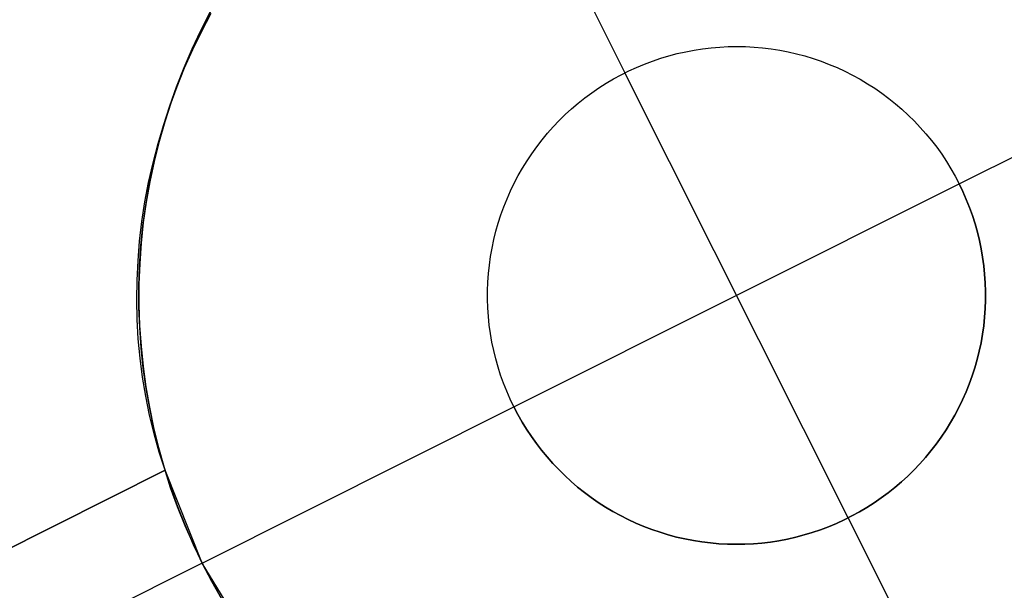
# Model space of a CAD drawing. Header units: millimetres. Extents: x 10871 to 12032, y -2698 to -1680.
# Tile 64 of 183: x 11512.42 to 11517.36, y -2116.35 to -2113.49. Entities that reach past the tile are written whole.
import ezdxf

# ---------------------------------------------------------------- set-up
doc = ezdxf.new("R2010")
doc.units = ezdxf.units.MM
doc.layers.add('color', color=7, linetype='Continuous')

msp = doc.modelspace()

# ---------------------------------------------------------------- linework, layer by layer
at = {"layer": 'color', "color": 254, "true_color": 0xcad1ee}
for p, q in [((11514.6723, -2112.1901, -15.9965), (11515.4564, -2113.7546, -15.9965)), ((11513.3867, -2113.4284, -15.9965), (11513.3384, -2113.5201, -15.9965)), ((11513.3277, -2113.5414, -5.5137), (11513.3748, -2113.4502, -5.5137)), ((11513.332, -2113.5454, 4.8855), (11513.3796, -2113.4553, 4.8996)), ((11513.2838, -2113.6342, -5.5137), (11513.3277, -2113.5414, -5.5137)), ((11513.2876, -2113.6368, 4.8701), (11513.332, -2113.5454, 4.8855)), ((11513.3384, -2113.5201, -15.9965), (11513.2933, -2113.6133, -15.9965)), ((11517.1339, -2114.3121, -15.9965), (11518.6985, -2113.528, -15.9965)), ((11513.243, -2113.7285, -5.5137), (11513.2838, -2113.6342, -5.5137)), ((11513.2462, -2113.7295, 4.8533), (11513.2876, -2113.6368, 4.8701)), ((11513.2933, -2113.6133, -15.9965), (11513.2515, -2113.7081, -15.9965)), ((11515.7612, -2113.6485, -9.9965), (11515.8036, -2113.6404, -9.9965)), ((11515.7612, -2113.6485, -15.9965), (11515.8036, -2113.6404, -15.9965)), ((11515.7612, -2113.6485, -12.9965), (11515.8036, -2113.6404, -12.9965)), ((11515.8036, -2113.6404, -9.9965), (11515.8462, -2113.6338, -9.9965)), ((11515.8036, -2113.6404, -15.9965), (11515.8462, -2113.6338, -15.9965)), ((11515.8036, -2113.6404, -12.9965), (11515.8462, -2113.6338, -12.9965)), ((11515.8462, -2113.6338, -9.9965), (11515.889, -2113.6287, -9.9965)), ((11515.8462, -2113.6338, -15.9965), (11515.889, -2113.6287, -15.9965)), ((11515.8462, -2113.6338, -12.9965), (11515.889, -2113.6287, -12.9965)), ((11515.889, -2113.6287, -9.9965), (11515.932, -2113.625, -9.9965)), ((11515.889, -2113.6287, -15.9965), (11515.932, -2113.625, -15.9965)), ((11515.889, -2113.6287, -12.9965), (11515.932, -2113.625, -12.9965)), ((11515.932, -2113.625, -9.9965), (11515.9751, -2113.6228, -9.9965)), ((11515.932, -2113.625, -15.9965), (11515.9751, -2113.6228, -15.9965)), ((11515.932, -2113.625, -12.9965), (11515.9751, -2113.6228, -12.9965)), ((11515.9751, -2113.6228, -9.9965), (11516.0183, -2113.6222, -9.9965)), ((11515.9751, -2113.6228, -15.9965), (11516.0183, -2113.6222, -15.9965)), ((11515.9751, -2113.6228, -12.9965), (11516.0183, -2113.6222, -12.9965)), ((11516.0183, -2113.6222, -9.9965), (11516.0614, -2113.623, -9.9965)), ((11516.0183, -2113.6222, -15.9965), (11516.0614, -2113.623, -15.9965)), ((11516.0183, -2113.6222, -12.9965), (11516.0614, -2113.623, -12.9965)), ((11516.0614, -2113.623, -9.9965), (11516.1045, -2113.6253, -9.9965)), ((11516.0614, -2113.623, -15.9965), (11516.1045, -2113.6253, -15.9965)), ((11516.0614, -2113.623, -12.9965), (11516.1045, -2113.6253, -12.9965)), ((11516.1045, -2113.6253, -9.9965), (11516.1475, -2113.629, -9.9965)), ((11516.1045, -2113.6253, -15.9965), (11516.1475, -2113.629, -15.9965)), ((11516.1045, -2113.6253, -12.9965), (11516.1475, -2113.629, -12.9965)), ((11516.1475, -2113.629, -9.9965), (11516.1903, -2113.6343, -9.9965)), ((11516.1475, -2113.629, -15.9965), (11516.1903, -2113.6343, -15.9965)), ((11516.1475, -2113.629, -12.9965), (11516.1903, -2113.6343, -12.9965)), ((11516.1903, -2113.6343, -9.9965), (11516.233, -2113.641, -9.9965)), ((11516.1903, -2113.6343, -15.9965), (11516.233, -2113.641, -15.9965)), ((11516.1903, -2113.6343, -12.9965), (11516.233, -2113.641, -12.9965)), ((11516.233, -2113.641, -9.9965), (11516.2753, -2113.6493, -9.9965)), ((11516.233, -2113.641, -15.9965), (11516.2753, -2113.6493, -15.9965)), ((11516.233, -2113.641, -12.9965), (11516.2753, -2113.6493, -12.9965)), ((11515.5548, -2113.7105, -9.9965), (11515.5952, -2113.6953, -9.9965)), ((11515.5548, -2113.7105, -15.9965), (11515.5952, -2113.6953, -15.9965)), ((11515.5548, -2113.7105, -12.9965), (11515.5952, -2113.6953, -12.9965)), ((11515.5952, -2113.6953, -9.9965), (11515.636, -2113.6814, -9.9965)), ((11515.5952, -2113.6953, -15.9965), (11515.636, -2113.6814, -15.9965)), ((11515.5952, -2113.6953, -12.9965), (11515.636, -2113.6814, -12.9965)), ((11515.636, -2113.6814, -9.9965), (11515.6774, -2113.669, -9.9965)), ((11515.636, -2113.6814, -15.9965), (11515.6774, -2113.669, -15.9965)), ((11515.636, -2113.6814, -12.9965), (11515.6774, -2113.669, -12.9965)), ((11515.6774, -2113.669, -9.9965), (11515.7191, -2113.658, -9.9965)), ((11515.6774, -2113.669, -15.9965), (11515.7191, -2113.658, -15.9965)), ((11515.6774, -2113.669, -12.9965), (11515.7191, -2113.658, -12.9965)), ((11515.7191, -2113.658, -9.9965), (11515.7612, -2113.6485, -9.9965)), ((11515.7191, -2113.658, -15.9965), (11515.7612, -2113.6485, -15.9965)), ((11515.7191, -2113.658, -12.9965), (11515.7612, -2113.6485, -12.9965)), ((11516.2753, -2113.6493, -9.9965), (11516.3174, -2113.6589, -9.9965)), ((11516.2753, -2113.6493, -15.9965), (11516.3174, -2113.6589, -15.9965)), ((11516.2753, -2113.6493, -12.9965), (11516.3174, -2113.6589, -12.9965)), ((11516.3174, -2113.6589, -9.9965), (11516.3591, -2113.67, -9.9965)), ((11516.3174, -2113.6589, -15.9965), (11516.3591, -2113.67, -15.9965)), ((11516.3174, -2113.6589, -12.9965), (11516.3591, -2113.67, -12.9965)), ((11516.3591, -2113.67, -9.9965), (11516.4004, -2113.6826, -9.9965)), ((11516.3591, -2113.67, -15.9965), (11516.4004, -2113.6826, -15.9965)), ((11516.3591, -2113.67, -12.9965), (11516.4004, -2113.6826, -12.9965)), ((11516.4004, -2113.6826, -9.9965), (11516.4412, -2113.6965, -9.9965)), ((11516.4004, -2113.6826, -15.9965), (11516.4412, -2113.6965, -15.9965)), ((11516.4004, -2113.6826, -12.9965), (11516.4412, -2113.6965, -12.9965)), ((11516.4412, -2113.6965, -9.9965), (11516.4815, -2113.7119, -9.9965)), ((11516.4412, -2113.6965, -15.9965), (11516.4815, -2113.7119, -15.9965)), ((11516.4412, -2113.6965, -12.9965), (11516.4815, -2113.7119, -12.9965)), ((11513.2055, -2113.8241, -5.5137), (11513.243, -2113.7285, -5.5137)), ((11513.2079, -2113.8233, 4.8353), (11513.2462, -2113.7295, 4.8533)), ((11513.2515, -2113.7081, -15.9965), (11513.213, -2113.8042, -15.9965)), ((11515.4372, -2113.7645, -9.9965), (11515.4758, -2113.7451, -9.9965)), ((11515.4372, -2113.7645, -15.9965), (11515.4758, -2113.7451, -15.9965)), ((11515.4372, -2113.7645, -12.9965), (11515.4758, -2113.7451, -12.9965)), ((11515.4758, -2113.7451, -9.9965), (11515.515, -2113.7271, -9.9965)), ((11515.4758, -2113.7451, -15.9965), (11515.515, -2113.7271, -15.9965)), ((11515.4758, -2113.7451, -12.9965), (11515.515, -2113.7271, -12.9965)), ((11515.515, -2113.7271, -9.9965), (11515.5548, -2113.7105, -9.9965)), ((11515.515, -2113.7271, -15.9965), (11515.5548, -2113.7105, -15.9965)), ((11515.515, -2113.7271, -12.9965), (11515.5548, -2113.7105, -12.9965)), ((11516.4815, -2113.7119, -9.9965), (11516.5213, -2113.7286, -9.9965)), ((11516.4815, -2113.7119, -15.9965), (11516.5213, -2113.7286, -15.9965)), ((11516.4815, -2113.7119, -12.9965), (11516.5213, -2113.7286, -12.9965)), ((11516.5213, -2113.7286, -9.9965), (11516.5605, -2113.7467, -9.9965)), ((11516.5213, -2113.7286, -15.9965), (11516.5605, -2113.7467, -15.9965)), ((11516.5213, -2113.7286, -12.9965), (11516.5605, -2113.7467, -12.9965)), ((11515.3621, -2113.8071, -9.9965), (11515.3993, -2113.7851, -9.9965)), ((11515.3621, -2113.8071, -15.9965), (11515.3993, -2113.7851, -15.9965)), ((11515.3621, -2113.8071, -12.9965), (11515.3993, -2113.7851, -12.9965)), ((11515.3993, -2113.7851, -9.9965), (11515.4372, -2113.7645, -9.9965)), ((11515.3993, -2113.7851, -15.9965), (11515.4372, -2113.7645, -15.9965)), ((11515.3993, -2113.7851, -12.9965), (11515.4372, -2113.7645, -12.9965)), ((11515.4564, -2113.7546, -9.9965), (11515.4564, -2113.7546, -15.9965)), ((11516.5765, -2115.9897, -9.9965), (11515.4564, -2113.7546, -9.9965)), ((11516.5605, -2113.7467, -9.9965), (11516.599, -2113.7662, -9.9965)), ((11516.5605, -2113.7467, -15.9965), (11516.599, -2113.7662, -15.9965)), ((11516.5605, -2113.7467, -12.9965), (11516.599, -2113.7662, -12.9965)), ((11516.599, -2113.7662, -9.9965), (11516.6368, -2113.787, -9.9965)), ((11516.599, -2113.7662, -15.9965), (11516.6368, -2113.787, -15.9965)), ((11516.599, -2113.7662, -12.9965), (11516.6368, -2113.787, -12.9965)), ((11516.6368, -2113.787, -9.9965), (11516.6739, -2113.809, -9.9965)), ((11516.6368, -2113.787, -15.9965), (11516.6739, -2113.809, -15.9965)), ((11516.6368, -2113.787, -12.9965), (11516.6739, -2113.809, -12.9965)), ((11513.1713, -2113.9209, -5.5137), (11513.2055, -2113.8241, -5.5137)), ((11513.1729, -2113.918, 4.816), (11513.2079, -2113.8233, 4.8353)), ((11513.213, -2113.8042, -15.9965), (11513.1778, -2113.9016, -15.9965)), ((11515.2902, -2113.8548, -9.9965), (11515.3258, -2113.8303, -9.9965)), ((11515.2902, -2113.8548, -15.9965), (11515.3258, -2113.8303, -15.9965)), ((11515.2902, -2113.8548, -12.9965), (11515.3258, -2113.8303, -12.9965)), ((11515.3258, -2113.8303, -9.9965), (11515.3621, -2113.8071, -9.9965)), ((11515.3258, -2113.8303, -15.9965), (11515.3621, -2113.8071, -15.9965)), ((11515.3258, -2113.8303, -12.9965), (11515.3621, -2113.8071, -12.9965)), ((11516.6739, -2113.809, -9.9965), (11516.7102, -2113.8323, -9.9965)), ((11516.6739, -2113.809, -15.9965), (11516.7102, -2113.8323, -15.9965)), ((11516.6739, -2113.809, -12.9965), (11516.7102, -2113.8323, -12.9965)), ((11516.7102, -2113.8323, -9.9965), (11516.7457, -2113.8569, -9.9965)), ((11516.7102, -2113.8323, -15.9965), (11516.7457, -2113.8569, -15.9965)), ((11516.7102, -2113.8323, -12.9965), (11516.7457, -2113.8569, -12.9965)), ((11515.2218, -2113.9073, -9.9965), (11515.2555, -2113.8804, -9.9965)), ((11515.2218, -2113.9073, -15.9965), (11515.2555, -2113.8804, -15.9965)), ((11515.2218, -2113.9073, -12.9965), (11515.2555, -2113.8804, -12.9965)), ((11515.2555, -2113.8804, -9.9965), (11515.2902, -2113.8548, -9.9965)), ((11515.2555, -2113.8804, -15.9965), (11515.2902, -2113.8548, -15.9965)), ((11515.2555, -2113.8804, -12.9965), (11515.2902, -2113.8548, -12.9965)), ((11516.7457, -2113.8569, -9.9965), (11516.7803, -2113.8827, -9.9965)), ((11516.7457, -2113.8569, -15.9965), (11516.7803, -2113.8827, -15.9965)), ((11516.7457, -2113.8569, -12.9965), (11516.7803, -2113.8827, -12.9965)), ((11516.7803, -2113.8827, -9.9965), (11516.814, -2113.9096, -9.9965)), ((11516.7803, -2113.8827, -15.9965), (11516.814, -2113.9096, -15.9965)), ((11516.7803, -2113.8827, -12.9965), (11516.814, -2113.9096, -12.9965)), ((11513.1404, -2114.0188, -5.5137), (11513.1713, -2113.9209, -5.5137)), ((11513.1411, -2114.0137, 4.7954), (11513.1729, -2113.918, 4.816)), ((11513.1778, -2113.9016, -15.9965), (11513.146, -2114.0001, -15.9965)), ((11515.1571, -2113.9644, -9.9965), (11515.1889, -2113.9353, -9.9965)), ((11515.1571, -2113.9644, -15.9965), (11515.1889, -2113.9353, -15.9965)), ((11515.1571, -2113.9644, -12.9965), (11515.1889, -2113.9353, -12.9965)), ((11515.1889, -2113.9353, -9.9965), (11515.2218, -2113.9073, -9.9965)), ((11515.1889, -2113.9353, -15.9965), (11515.2218, -2113.9073, -15.9965)), ((11515.1889, -2113.9353, -12.9965), (11515.2218, -2113.9073, -12.9965)), ((11516.814, -2113.9096, -9.9965), (11516.8467, -2113.9377, -9.9965)), ((11516.814, -2113.9096, -15.9965), (11516.8467, -2113.9377, -15.9965)), ((11516.814, -2113.9096, -12.9965), (11516.8467, -2113.9377, -12.9965)), ((11516.8467, -2113.9377, -9.9965), (11516.8785, -2113.967, -9.9965)), ((11516.8467, -2113.9377, -15.9965), (11516.8785, -2113.967, -15.9965)), ((11516.8467, -2113.9377, -12.9965), (11516.8785, -2113.967, -12.9965)), ((11515.1263, -2113.9946, -9.9965), (11515.1571, -2113.9644, -9.9965)), ((11515.1263, -2113.9946, -15.9965), (11515.1571, -2113.9644, -15.9965)), ((11515.1263, -2113.9946, -12.9965), (11515.1571, -2113.9644, -12.9965)), ((11516.8785, -2113.967, -9.9965), (11516.9092, -2113.9972, -9.9965)), ((11516.8785, -2113.967, -15.9965), (11516.9092, -2113.9972, -15.9965)), ((11516.8785, -2113.967, -12.9965), (11516.9092, -2113.9972, -12.9965)), ((11513.1126, -2114.1101, 4.7736), (11513.1411, -2114.0137, 4.7954)), ((11513.1128, -2114.1177, -5.5137), (11513.1404, -2114.0188, -5.5137)), ((11513.146, -2114.0001, -15.9965), (11513.1176, -2114.0997, -15.9965)), ((11515.0678, -2114.0581, -9.9965), (11515.0965, -2114.0259, -9.9965)), ((11515.0678, -2114.0581, -15.9965), (11515.0965, -2114.0259, -15.9965)), ((11515.0678, -2114.0581, -12.9965), (11515.0965, -2114.0259, -12.9965)), ((11515.0965, -2114.0259, -9.9965), (11515.1263, -2113.9946, -9.9965)), ((11515.0965, -2114.0259, -15.9965), (11515.1263, -2113.9946, -15.9965)), ((11515.0965, -2114.0259, -12.9965), (11515.1263, -2113.9946, -12.9965)), ((11516.9092, -2113.9972, -9.9965), (11516.9389, -2114.0286, -9.9965)), ((11516.9092, -2113.9972, -15.9965), (11516.9389, -2114.0286, -15.9965)), ((11516.9092, -2113.9972, -12.9965), (11516.9389, -2114.0286, -12.9965)), ((11516.9389, -2114.0286, -9.9965), (11516.9674, -2114.0609, -9.9965)), ((11516.9389, -2114.0286, -15.9965), (11516.9674, -2114.0609, -15.9965)), ((11516.9389, -2114.0286, -12.9965), (11516.9674, -2114.0609, -12.9965)), ((11515.0139, -2114.1255, -9.9965), (11515.0403, -2114.0913, -9.9965)), ((11515.0139, -2114.1255, -15.9965), (11515.0403, -2114.0913, -15.9965)), ((11515.0139, -2114.1255, -12.9965), (11515.0403, -2114.0913, -12.9965)), ((11515.0403, -2114.0913, -9.9965), (11515.0678, -2114.0581, -9.9965)), ((11515.0403, -2114.0913, -15.9965), (11515.0678, -2114.0581, -15.9965)), ((11515.0403, -2114.0913, -12.9965), (11515.0678, -2114.0581, -12.9965)), ((11516.9674, -2114.0609, -9.9965), (11516.9949, -2114.0942, -9.9965)), ((11516.9674, -2114.0609, -15.9965), (11516.9949, -2114.0942, -15.9965)), ((11516.9674, -2114.0609, -12.9965), (11516.9949, -2114.0942, -12.9965)), ((11513.0875, -2114.2071, 4.7506), (11513.1126, -2114.1101, 4.7736)), ((11513.0887, -2114.2175, -5.5137), (11513.1128, -2114.1177, -5.5137)), ((11513.1176, -2114.0997, -15.9965), (11513.0926, -2114.2003, -15.9965)), ((11514.9888, -2114.1605, -9.9965), (11515.0139, -2114.1255, -9.9965)), ((11514.9888, -2114.1605, -15.9965), (11515.0139, -2114.1255, -15.9965)), ((11514.9888, -2114.1605, -12.9965), (11515.0139, -2114.1255, -12.9965)), ((11516.9949, -2114.0942, -9.9965), (11517.0211, -2114.1285, -9.9965)), ((11516.9949, -2114.0942, -15.9965), (11517.0211, -2114.1285, -15.9965)), ((11516.9949, -2114.0942, -12.9965), (11517.0211, -2114.1285, -12.9965)), ((11517.0211, -2114.1285, -9.9965), (11517.0462, -2114.1636, -9.9965)), ((11517.0211, -2114.1285, -15.9965), (11517.0462, -2114.1636, -15.9965)), ((11517.0211, -2114.1285, -12.9965), (11517.0462, -2114.1636, -12.9965)), ((11514.9648, -2114.1964, -9.9965), (11514.9888, -2114.1605, -9.9965)), ((11514.9648, -2114.1964, -15.9965), (11514.9888, -2114.1605, -15.9965)), ((11514.9648, -2114.1964, -12.9965), (11514.9888, -2114.1605, -12.9965)), ((11517.0462, -2114.1636, -9.9965), (11517.0701, -2114.1996, -9.9965)), ((11517.0462, -2114.1636, -15.9965), (11517.0701, -2114.1996, -15.9965)), ((11517.0462, -2114.1636, -12.9965), (11517.0701, -2114.1996, -12.9965)), ((11513.0656, -2114.3047, 4.7265), (11513.0875, -2114.2071, 4.7506)), ((11513.068, -2114.3181, -5.5137), (11513.0887, -2114.2175, -5.5137)), ((11513.0926, -2114.2003, -15.9965), (11513.0712, -2114.3016, -15.9965)), ((11514.9207, -2114.2706, -9.9965), (11514.9421, -2114.2331, -9.9965)), ((11514.9207, -2114.2706, -15.9965), (11514.9421, -2114.2331, -15.9965)), ((11514.9207, -2114.2706, -12.9965), (11514.9421, -2114.2331, -12.9965)), ((11514.9421, -2114.2331, -9.9965), (11514.9648, -2114.1964, -9.9965)), ((11514.9421, -2114.2331, -15.9965), (11514.9648, -2114.1964, -15.9965)), ((11514.9421, -2114.2331, -12.9965), (11514.9648, -2114.1964, -12.9965)), ((11517.0701, -2114.1996, -9.9965), (11517.0926, -2114.2363, -9.9965)), ((11517.0701, -2114.1996, -15.9965), (11517.0926, -2114.2363, -15.9965)), ((11517.0701, -2114.1996, -12.9965), (11517.0926, -2114.2363, -12.9965)), ((11517.0926, -2114.2363, -9.9965), (11517.114, -2114.2739, -9.9965)), ((11517.0926, -2114.2363, -15.9965), (11517.114, -2114.2739, -15.9965)), ((11517.0926, -2114.2363, -12.9965), (11517.114, -2114.2739, -12.9965)), ((11514.9006, -2114.3088, -9.9965), (11514.9207, -2114.2706, -9.9965)), ((11514.9006, -2114.3088, -15.9965), (11514.9207, -2114.2706, -15.9965)), ((11514.9006, -2114.3088, -12.9965), (11514.9207, -2114.2706, -12.9965)), ((11517.114, -2114.2739, -9.9965), (11517.1339, -2114.3121, -9.9965)), ((11517.114, -2114.2739, -15.9965), (11517.1339, -2114.3121, -15.9965)), ((11517.114, -2114.2739, -12.9965), (11517.1339, -2114.3121, -12.9965)), ((11513.0472, -2114.4027, 4.7012), (11513.0656, -2114.3047, 4.7265)), ((11513.0508, -2114.4193, -5.5137), (11513.068, -2114.3181, -5.5137)), ((11513.0712, -2114.3016, -15.9965), (11513.0533, -2114.4036, -15.9965)), ((11514.8818, -2114.3476, -9.9965), (11514.9006, -2114.3088, -9.9965)), ((11514.8818, -2114.3476, -15.9965), (11514.9006, -2114.3088, -15.9965)), ((11514.8818, -2114.3476, -12.9965), (11514.9006, -2114.3088, -12.9965)), ((11514.8989, -2115.4322, -9.9965), (11517.1339, -2114.3121, -9.9965)), ((11517.1339, -2114.3121, -9.9965), (11517.1526, -2114.351, -9.9965)), ((11517.1339, -2114.3121, -15.9965), (11517.1339, -2114.3121, -9.9965)), ((11517.1526, -2114.351, -15.9965), (11517.1339, -2114.3121, -15.9965)), ((11517.1339, -2114.3121, -12.9965), (11517.1526, -2114.351, -12.9965)), ((11514.8483, -2114.4272, -9.9965), (11514.8644, -2114.3871, -9.9965)), ((11514.8483, -2114.4272, -15.9965), (11514.8644, -2114.3871, -15.9965)), ((11514.8483, -2114.4272, -12.9965), (11514.8644, -2114.3871, -12.9965)), ((11514.8644, -2114.3871, -9.9965), (11514.8818, -2114.3476, -9.9965)), ((11514.8644, -2114.3871, -15.9965), (11514.8818, -2114.3476, -15.9965)), ((11514.8644, -2114.3871, -12.9965), (11514.8818, -2114.3476, -12.9965)), ((11517.1526, -2114.351, -9.9965), (11517.1699, -2114.3905, -9.9965)), ((11517.1699, -2114.3905, -15.9965), (11517.1526, -2114.351, -15.9965)), ((11517.1526, -2114.351, -12.9965), (11517.1699, -2114.3905, -12.9965)), ((11513.0321, -2114.5009, 4.6748), (11513.0472, -2114.4027, 4.7012)), ((11513.0371, -2114.5211, -5.5137), (11513.0508, -2114.4193, -5.5137)), ((11513.0533, -2114.4036, -15.9965), (11513.0388, -2114.5061, -15.9965)), ((11514.8337, -2114.4677, -9.9965), (11514.8483, -2114.4272, -9.9965)), ((11514.8337, -2114.4677, -15.9965), (11514.8483, -2114.4272, -15.9965)), ((11514.8337, -2114.4677, -12.9965), (11514.8483, -2114.4272, -12.9965)), ((11517.1699, -2114.3905, -9.9965), (11517.1859, -2114.4306, -9.9965)), ((11517.1859, -2114.4306, -15.9965), (11517.1699, -2114.3905, -15.9965)), ((11517.1699, -2114.3905, -12.9965), (11517.1859, -2114.4306, -12.9965)), ((11517.1859, -2114.4306, -9.9965), (11517.2004, -2114.4713, -9.9965)), ((11517.2004, -2114.4713, -15.9965), (11517.1859, -2114.4306, -15.9965)), ((11517.1859, -2114.4306, -12.9965), (11517.2004, -2114.4713, -12.9965)), ((11514.8204, -2114.5088, -9.9965), (11514.8337, -2114.4677, -9.9965)), ((11514.8204, -2114.5088, -15.9965), (11514.8337, -2114.4677, -15.9965)), ((11514.8204, -2114.5088, -12.9965), (11514.8337, -2114.4677, -12.9965)), ((11517.2004, -2114.4713, -9.9965), (11517.2135, -2114.5124, -9.9965)), ((11517.2135, -2114.5124, -15.9965), (11517.2004, -2114.4713, -15.9965)), ((11517.2004, -2114.4713, -12.9965), (11517.2135, -2114.5124, -12.9965)), ((11513.0204, -2114.5994, 4.6473), (11513.0321, -2114.5009, 4.6748)), ((11513.0268, -2114.6232, -5.5137), (11513.0371, -2114.5211, -5.5137)), ((11513.0388, -2114.5061, -15.9965), (11513.028, -2114.6091, -15.9965)), ((11514.8086, -2114.5503, -9.9965), (11514.8204, -2114.5088, -9.9965)), ((11514.8086, -2114.5503, -15.9965), (11514.8204, -2114.5088, -15.9965)), ((11514.8086, -2114.5503, -12.9965), (11514.8204, -2114.5088, -12.9965)), ((11517.2135, -2114.5124, -9.9965), (11517.2252, -2114.5539, -9.9965)), ((11517.2252, -2114.5539, -15.9965), (11517.2135, -2114.5124, -15.9965)), ((11517.2135, -2114.5124, -12.9965), (11517.2252, -2114.5539, -12.9965)), ((11514.7982, -2114.5922, -9.9965), (11514.8086, -2114.5503, -9.9965)), ((11514.7982, -2114.5922, -15.9965), (11514.8086, -2114.5503, -15.9965)), ((11514.7982, -2114.5922, -12.9965), (11514.8086, -2114.5503, -12.9965)), ((11517.2252, -2114.5539, -9.9965), (11517.2355, -2114.5958, -9.9965)), ((11517.2355, -2114.5958, -15.9965), (11517.2252, -2114.5539, -15.9965)), ((11517.2252, -2114.5539, -12.9965), (11517.2355, -2114.5958, -12.9965)), ((11513.0122, -2114.6978, 4.6188), (11513.0204, -2114.5994, 4.6473)), ((11513.02, -2114.7257, -5.5137), (11513.0268, -2114.6232, -5.5137)), ((11513.028, -2114.6091, -15.9965), (11513.0207, -2114.7124, -15.9965)), ((11514.7818, -2114.6769, -9.9965), (11514.7893, -2114.6344, -9.9965)), ((11514.7818, -2114.6769, -15.9965), (11514.7893, -2114.6344, -15.9965)), ((11514.7818, -2114.6769, -12.9965), (11514.7893, -2114.6344, -12.9965)), ((11514.7893, -2114.6344, -9.9965), (11514.7982, -2114.5922, -9.9965)), ((11514.7893, -2114.6344, -15.9965), (11514.7982, -2114.5922, -15.9965)), ((11514.7893, -2114.6344, -12.9965), (11514.7982, -2114.5922, -12.9965)), ((11517.2355, -2114.5958, -9.9965), (11517.2443, -2114.638, -9.9965)), ((11517.2443, -2114.638, -15.9965), (11517.2355, -2114.5958, -15.9965)), ((11517.2355, -2114.5958, -12.9965), (11517.2443, -2114.638, -12.9965)), ((11514.7758, -2114.7196, -9.9965), (11514.7818, -2114.6769, -9.9965)), ((11514.7758, -2114.7196, -15.9965), (11514.7818, -2114.6769, -15.9965)), ((11514.7758, -2114.7196, -12.9965), (11514.7818, -2114.6769, -12.9965)), ((11517.2443, -2114.638, -9.9965), (11517.2517, -2114.6806, -9.9965)), ((11517.2517, -2114.6806, -15.9965), (11517.2443, -2114.638, -15.9965)), ((11517.2443, -2114.638, -12.9965), (11517.2517, -2114.6806, -12.9965)), ((11517.2517, -2114.6806, -9.9965), (11517.2575, -2114.7233, -9.9965)), ((11517.2575, -2114.7233, -15.9965), (11517.2517, -2114.6806, -15.9965)), ((11517.2517, -2114.6806, -12.9965), (11517.2575, -2114.7233, -12.9965)), ((11513.0074, -2114.7963, 4.5892), (11513.0122, -2114.6978, 4.6188)), ((11513.0168, -2114.8283, -5.5137), (11513.02, -2114.7257, -5.5137)), ((11513.0207, -2114.7124, -15.9965), (11513.017, -2114.8159, -15.9965)), ((11514.7713, -2114.7626, -9.9965), (11514.7758, -2114.7196, -9.9965)), ((11514.7713, -2114.7626, -15.9965), (11514.7758, -2114.7196, -15.9965)), ((11514.7713, -2114.7626, -12.9965), (11514.7758, -2114.7196, -12.9965)), ((11517.2575, -2114.7233, -9.9965), (11517.2619, -2114.7662, -9.9965)), ((11517.2619, -2114.7662, -15.9965), (11517.2575, -2114.7233, -15.9965)), ((11517.2575, -2114.7233, -12.9965), (11517.2619, -2114.7662, -12.9965)), ((11514.7682, -2114.8056, -9.9965), (11514.7713, -2114.7626, -9.9965)), ((11514.7682, -2114.8056, -15.9965), (11514.7713, -2114.7626, -15.9965)), ((11514.7682, -2114.8056, -12.9965), (11514.7713, -2114.7626, -12.9965)), ((11517.2619, -2114.7662, -9.9965), (11517.2649, -2114.8093, -9.9965)), ((11517.2649, -2114.8093, -15.9965), (11517.2619, -2114.7662, -15.9965)), ((11517.2619, -2114.7662, -12.9965), (11517.2649, -2114.8093, -12.9965)), ((11513.0061, -2114.8945, 4.5587), (11513.0074, -2114.7963, 4.5892)), ((11513.017, -2114.8159, -15.9965), (11513.0168, -2114.9195, -15.9965)), ((11513.017, -2114.931, -5.5137), (11513.0168, -2114.8283, -5.5137)), ((11514.7667, -2114.8487, -9.9965), (11514.7682, -2114.8056, -9.9965)), ((11514.7667, -2114.8487, -15.9965), (11514.7682, -2114.8056, -15.9965)), ((11514.7667, -2114.8487, -12.9965), (11514.7682, -2114.8056, -12.9965)), ((11517.2649, -2114.8093, -9.9965), (11517.2663, -2114.8524, -9.9965)), ((11517.2663, -2114.8524, -15.9965), (11517.2649, -2114.8093, -15.9965)), ((11517.2649, -2114.8093, -12.9965), (11517.2663, -2114.8524, -12.9965)), ((11514.7666, -2114.8919, -9.9965), (11514.7667, -2114.8487, -9.9965)), ((11514.7666, -2114.8919, -15.9965), (11514.7667, -2114.8487, -15.9965)), ((11514.7666, -2114.8919, -12.9965), (11514.7667, -2114.8487, -12.9965)), ((11517.2663, -2114.8524, -9.9965), (11517.2662, -2114.8956, -9.9965)), ((11517.2662, -2114.8956, -15.9965), (11517.2663, -2114.8524, -15.9965)), ((11517.2663, -2114.8524, -12.9965), (11517.2662, -2114.8956, -12.9965)), ((11513.0082, -2114.9924, 4.5273), (11513.0061, -2114.8945, 4.5587)), ((11513.0168, -2114.9195, -15.9965), (11513.0202, -2115.023, -15.9965)), ((11513.0208, -2115.0336, -5.5137), (11513.017, -2114.931, -5.5137)), ((11514.768, -2114.935, -9.9965), (11514.7666, -2114.8919, -9.9965)), ((11514.768, -2114.935, -15.9965), (11514.7666, -2114.8919, -15.9965)), ((11514.768, -2114.935, -12.9965), (11514.7666, -2114.8919, -12.9965)), ((11517.2662, -2114.8956, -9.9965), (11517.2647, -2114.9387, -9.9965)), ((11517.2647, -2114.9387, -15.9965), (11517.2662, -2114.8956, -15.9965)), ((11517.2662, -2114.8956, -12.9965), (11517.2647, -2114.9387, -12.9965)), ((11514.7709, -2114.9781, -9.9965), (11514.768, -2114.935, -9.9965)), ((11514.7709, -2114.9781, -15.9965), (11514.768, -2114.935, -15.9965)), ((11514.7709, -2114.9781, -12.9965), (11514.768, -2114.935, -12.9965)), ((11514.7753, -2115.021, -9.9965), (11514.7709, -2114.9781, -9.9965)), ((11514.7753, -2115.021, -15.9965), (11514.7709, -2114.9781, -15.9965)), ((11514.7753, -2115.021, -12.9965), (11514.7709, -2114.9781, -12.9965)), ((11517.2616, -2114.9817, -9.9965), (11517.2571, -2115.0247, -9.9965)), ((11517.2571, -2115.0247, -15.9965), (11517.2616, -2114.9817, -15.9965)), ((11517.2616, -2114.9817, -12.9965), (11517.2571, -2115.0247, -12.9965)), ((11517.2647, -2114.9387, -9.9965), (11517.2616, -2114.9817, -9.9965)), ((11517.2616, -2114.9817, -15.9965), (11517.2647, -2114.9387, -15.9965)), ((11517.2647, -2114.9387, -12.9965), (11517.2616, -2114.9817, -12.9965)), ((11513.0137, -2115.0899, 4.495), (11513.0082, -2114.9924, 4.5273)), ((11513.0202, -2115.023, -15.9965), (11513.0272, -2115.1263, -15.9965)), ((11514.7812, -2115.0637, -9.9965), (11514.7753, -2115.021, -9.9965)), ((11514.7812, -2115.0637, -15.9965), (11514.7753, -2115.021, -15.9965)), ((11514.7812, -2115.0637, -12.9965), (11514.7753, -2115.021, -12.9965)), ((11517.2571, -2115.0247, -9.9965), (11517.2511, -2115.0674, -9.9965)), ((11517.2511, -2115.0674, -15.9965), (11517.2571, -2115.0247, -15.9965)), ((11517.2571, -2115.0247, -12.9965), (11517.2511, -2115.0674, -12.9965)), ((11513.0281, -2115.136, -5.5137), (11513.0208, -2115.0336, -5.5137)), ((11514.7886, -2115.1063, -9.9965), (11514.7812, -2115.0637, -9.9965)), ((11514.7886, -2115.1063, -15.9965), (11514.7812, -2115.0637, -15.9965)), ((11514.7886, -2115.1063, -12.9965), (11514.7812, -2115.0637, -12.9965)), ((11517.2511, -2115.0674, -9.9965), (11517.2436, -2115.1099, -9.9965)), ((11517.2436, -2115.1099, -15.9965), (11517.2511, -2115.0674, -15.9965)), ((11517.2511, -2115.0674, -12.9965), (11517.2436, -2115.1099, -12.9965)), ((11513.0227, -2115.1868, 4.4618), (11513.0137, -2115.0899, 4.495)), ((11513.0272, -2115.1263, -15.9965), (11513.0378, -2115.2293, -15.9965)), ((11514.7974, -2115.1485, -9.9965), (11514.7886, -2115.1063, -9.9965)), ((11514.7974, -2115.1485, -15.9965), (11514.7886, -2115.1063, -15.9965)), ((11514.7974, -2115.1485, -12.9965), (11514.7886, -2115.1063, -12.9965)), ((11517.2436, -2115.1099, -9.9965), (11517.2347, -2115.1521, -9.9965)), ((11517.2347, -2115.1521, -15.9965), (11517.2436, -2115.1099, -15.9965)), ((11517.2436, -2115.1099, -12.9965), (11517.2347, -2115.1521, -12.9965)), ((11513.0388, -2115.2381, -5.5137), (11513.0281, -2115.136, -5.5137)), ((11514.8076, -2115.1904, -9.9965), (11514.7974, -2115.1485, -9.9965)), ((11514.8076, -2115.1904, -15.9965), (11514.7974, -2115.1485, -15.9965)), ((11514.8076, -2115.1904, -12.9965), (11514.7974, -2115.1485, -12.9965)), ((11517.2347, -2115.1521, -9.9965), (11517.2243, -2115.194, -9.9965)), ((11517.2243, -2115.194, -15.9965), (11517.2347, -2115.1521, -15.9965)), ((11517.2347, -2115.1521, -12.9965), (11517.2243, -2115.194, -12.9965)), ((11513.0351, -2115.2831, 4.4278), (11513.0227, -2115.1868, 4.4618)), ((11514.8193, -2115.2319, -9.9965), (11514.8076, -2115.1904, -9.9965)), ((11514.8193, -2115.2319, -15.9965), (11514.8076, -2115.1904, -15.9965)), ((11514.8193, -2115.2319, -12.9965), (11514.8076, -2115.1904, -12.9965)), ((11517.2243, -2115.194, -9.9965), (11517.2125, -2115.2355, -9.9965)), ((11517.2125, -2115.2355, -15.9965), (11517.2243, -2115.194, -15.9965)), ((11517.2243, -2115.194, -12.9965), (11517.2125, -2115.2355, -12.9965)), ((11513.0378, -2115.2293, -15.9965), (11513.0519, -2115.3319, -15.9965)), ((11513.0531, -2115.3398, -5.5137), (11513.0388, -2115.2381, -5.5137)), ((11514.8325, -2115.273, -9.9965), (11514.8193, -2115.2319, -9.9965)), ((11514.8325, -2115.273, -15.9965), (11514.8193, -2115.2319, -15.9965)), ((11514.8325, -2115.273, -12.9965), (11514.8193, -2115.2319, -12.9965)), ((11514.847, -2115.3137, -9.9965), (11514.8325, -2115.273, -9.9965)), ((11514.847, -2115.3137, -15.9965), (11514.8325, -2115.273, -15.9965)), ((11514.847, -2115.3137, -12.9965), (11514.8325, -2115.273, -12.9965)), ((11517.1992, -2115.2766, -9.9965), (11517.1845, -2115.3171, -9.9965)), ((11517.1845, -2115.3171, -15.9965), (11517.1992, -2115.2766, -15.9965)), ((11517.1992, -2115.2766, -12.9965), (11517.1845, -2115.3171, -12.9965)), ((11517.2125, -2115.2355, -9.9965), (11517.1992, -2115.2766, -9.9965)), ((11517.1992, -2115.2766, -15.9965), (11517.2125, -2115.2355, -15.9965)), ((11517.2125, -2115.2355, -12.9965), (11517.1992, -2115.2766, -12.9965)), ((11513.051, -2115.3786, 4.393), (11513.0351, -2115.2831, 4.4278)), ((11514.8629, -2115.3538, -9.9965), (11514.847, -2115.3137, -9.9965)), ((11514.8629, -2115.3538, -15.9965), (11514.847, -2115.3137, -15.9965)), ((11514.8629, -2115.3538, -12.9965), (11514.847, -2115.3137, -12.9965)), ((11517.1845, -2115.3171, -9.9965), (11517.1685, -2115.3572, -9.9965)), ((11517.1685, -2115.3572, -15.9965), (11517.1845, -2115.3171, -15.9965)), ((11517.1845, -2115.3171, -12.9965), (11517.1685, -2115.3572, -12.9965)), ((11513.0519, -2115.3319, -15.9965), (11513.0695, -2115.434, -15.9965)), ((11513.0709, -2115.4409, -5.5137), (11513.0531, -2115.3398, -5.5137)), ((11514.8803, -2115.3933, -9.9965), (11514.8629, -2115.3538, -9.9965)), ((11514.8803, -2115.3933, -15.9965), (11514.8629, -2115.3538, -15.9965)), ((11514.8803, -2115.3933, -12.9965), (11514.8629, -2115.3538, -12.9965)), ((11517.1685, -2115.3572, -9.9965), (11517.1511, -2115.3967, -9.9965)), ((11517.1511, -2115.3967, -15.9965), (11517.1685, -2115.3572, -15.9965)), ((11517.1685, -2115.3572, -12.9965), (11517.1511, -2115.3967, -12.9965)), ((11513.0702, -2115.4732, 4.3575), (11513.051, -2115.3786, 4.393)), ((11514.8989, -2115.4322, -9.9965), (11514.8803, -2115.3933, -9.9965)), ((11514.8989, -2115.4322, -15.9965), (11514.8803, -2115.3933, -15.9965)), ((11514.8989, -2115.4322, -12.9965), (11514.8803, -2115.3933, -12.9965)), ((11517.1511, -2115.3967, -9.9965), (11517.1323, -2115.4355, -9.9965)), ((11517.1323, -2115.4355, -15.9965), (11517.1511, -2115.3967, -15.9965)), ((11517.1511, -2115.3967, -12.9965), (11517.1323, -2115.4355, -12.9965)), ((11513.0695, -2115.434, -15.9965), (11513.0907, -2115.5354, -15.9965)), ((11513.0927, -2115.5668, 4.3213), (11513.0702, -2115.4732, 4.3575)), ((11513.092, -2115.5414, -5.5137), (11513.0709, -2115.4409, -5.5137)), ((11513.3344, -2116.2163, -15.9965), (11514.8989, -2115.4322, -15.9965)), ((11514.9189, -2115.4704, -9.9965), (11514.8989, -2115.4322, -9.9965)), ((11514.8989, -2115.4322, -15.9965), (11514.9189, -2115.4704, -15.9965)), ((11514.8989, -2115.4322, -9.9965), (11514.8989, -2115.4322, -15.9965)), ((11514.9189, -2115.4704, -12.9965), (11514.8989, -2115.4322, -12.9965)), ((11514.9402, -2115.508, -9.9965), (11514.9189, -2115.4704, -9.9965)), ((11514.9189, -2115.4704, -15.9965), (11514.9402, -2115.508, -15.9965)), ((11514.9402, -2115.508, -12.9965), (11514.9189, -2115.4704, -12.9965)), ((11517.1122, -2115.4737, -9.9965), (11517.0908, -2115.5112, -9.9965)), ((11517.0908, -2115.5112, -15.9965), (11517.1122, -2115.4737, -15.9965)), ((11517.1122, -2115.4737, -12.9965), (11517.0908, -2115.5112, -12.9965)), ((11517.1323, -2115.4355, -9.9965), (11517.1122, -2115.4737, -9.9965)), ((11517.1122, -2115.4737, -15.9965), (11517.1323, -2115.4355, -15.9965)), ((11517.1323, -2115.4355, -12.9965), (11517.1122, -2115.4737, -12.9965)), ((11514.9628, -2115.5447, -9.9965), (11514.9402, -2115.508, -9.9965)), ((11514.9402, -2115.508, -15.9965), (11514.9628, -2115.5447, -15.9965)), ((11514.9628, -2115.5447, -12.9965), (11514.9402, -2115.508, -12.9965)), ((11517.0908, -2115.5112, -9.9965), (11517.0681, -2115.5479, -9.9965)), ((11517.0681, -2115.5479, -15.9965), (11517.0908, -2115.5112, -15.9965)), ((11517.0908, -2115.5112, -12.9965), (11517.0681, -2115.5479, -12.9965)), ((11513.0907, -2115.5354, -15.9965), (11513.1153, -2115.636, -15.9965)), ((11513.1167, -2115.6411, -5.5137), (11513.092, -2115.5414, -5.5137)), ((11513.1187, -2115.6593, 4.2844), (11513.0927, -2115.5668, 4.3213)), ((11514.9867, -2115.5807, -9.9965), (11514.9628, -2115.5447, -9.9965)), ((11514.9628, -2115.5447, -15.9965), (11514.9867, -2115.5807, -15.9965)), ((11514.9867, -2115.5807, -12.9965), (11514.9628, -2115.5447, -12.9965)), ((11517.0681, -2115.5479, -9.9965), (11517.0441, -2115.5838, -9.9965)), ((11517.0441, -2115.5838, -15.9965), (11517.0681, -2115.5479, -15.9965)), ((11517.0681, -2115.5479, -12.9965), (11517.0441, -2115.5838, -12.9965)), ((11515.0117, -2115.6158, -9.9965), (11514.9867, -2115.5807, -9.9965)), ((11514.9867, -2115.5807, -15.9965), (11515.0117, -2115.6158, -15.9965)), ((11515.0117, -2115.6158, -12.9965), (11514.9867, -2115.5807, -12.9965)), ((11515.038, -2115.6501, -9.9965), (11515.0117, -2115.6158, -9.9965)), ((11515.0117, -2115.6158, -15.9965), (11515.038, -2115.6501, -15.9965)), ((11515.038, -2115.6501, -12.9965), (11515.0117, -2115.6158, -12.9965)), ((11517.0189, -2115.6188, -9.9965), (11516.9926, -2115.653, -9.9965)), ((11516.9926, -2115.653, -15.9965), (11517.0189, -2115.6188, -15.9965)), ((11517.0189, -2115.6188, -12.9965), (11516.9926, -2115.653, -12.9965)), ((11517.0441, -2115.5838, -9.9965), (11517.0189, -2115.6188, -9.9965)), ((11517.0189, -2115.6188, -15.9965), (11517.0441, -2115.5838, -15.9965)), ((11517.0441, -2115.5838, -12.9965), (11517.0189, -2115.6188, -12.9965)), ((11513.1153, -2115.636, -15.9965), (11513.1434, -2115.7357, -15.9965)), ((11513.1447, -2115.7399, -5.5137), (11513.1167, -2115.6411, -5.5137)), ((11513.1479, -2115.7505, 4.2469), (11513.1187, -2115.6593, 4.2844)), ((11515.0654, -2115.6834, -9.9965), (11515.038, -2115.6501, -9.9965)), ((11515.038, -2115.6501, -15.9965), (11515.0654, -2115.6834, -15.9965)), ((11515.0654, -2115.6834, -12.9965), (11515.038, -2115.6501, -12.9965)), ((11516.9926, -2115.653, -9.9965), (11516.965, -2115.6862, -9.9965)), ((11516.965, -2115.6862, -15.9965), (11516.9926, -2115.653, -15.9965)), ((11516.9926, -2115.653, -12.9965), (11516.965, -2115.6862, -12.9965)), ((11515.094, -2115.7157, -9.9965), (11515.0654, -2115.6834, -9.9965)), ((11515.0654, -2115.6834, -15.9965), (11515.094, -2115.7157, -15.9965)), ((11515.094, -2115.7157, -12.9965), (11515.0654, -2115.6834, -12.9965)), ((11515.1237, -2115.747, -9.9965), (11515.094, -2115.7157, -9.9965)), ((11515.094, -2115.7157, -15.9965), (11515.1237, -2115.747, -15.9965)), ((11515.1237, -2115.747, -12.9965), (11515.094, -2115.7157, -12.9965)), ((11516.9364, -2115.7184, -9.9965), (11516.9066, -2115.7497, -9.9965)), ((11516.9066, -2115.7497, -15.9965), (11516.9364, -2115.7184, -15.9965)), ((11516.9364, -2115.7184, -12.9965), (11516.9066, -2115.7497, -12.9965)), ((11516.965, -2115.6862, -9.9965), (11516.9364, -2115.7184, -9.9965)), ((11516.9364, -2115.7184, -15.9965), (11516.965, -2115.6862, -15.9965)), ((11516.965, -2115.6862, -12.9965), (11516.9364, -2115.7184, -12.9965)), ((11508.6403, -2118.0095, 4.7639), (11513.1479, -2115.7505, 4.2469)), ((11513.1479, -2115.7505, -3.0384), (11508.6403, -2118.0095, 2.0035)), ((11509.6602, -2117.4984, 0.8627), (11513.1479, -2115.7505, 0.8627)), ((11513.1434, -2115.7357, -15.9965), (11513.1749, -2115.8343, -15.9965)), ((11513.176, -2115.8377, -5.5137), (11513.1447, -2115.7399, -5.5137)), ((11513.1479, -2115.7505, -3.0384), (11513.1479, -2115.7505, 4.2469)), ((11513.3344, -2116.2163, -2.9965), (11513.1479, -2115.7505, -3.0384)), ((11515.1544, -2115.7773, -9.9965), (11515.1237, -2115.747, -9.9965)), ((11515.1237, -2115.747, -15.9965), (11515.1544, -2115.7773, -15.9965)), ((11515.1544, -2115.7773, -12.9965), (11515.1237, -2115.747, -12.9965)), ((11516.9066, -2115.7497, -9.9965), (11516.8758, -2115.7799, -9.9965)), ((11516.8758, -2115.7799, -15.9965), (11516.9066, -2115.7497, -15.9965)), ((11516.9066, -2115.7497, -12.9965), (11516.8758, -2115.7799, -12.9965)), ((11515.1861, -2115.8066, -9.9965), (11515.1544, -2115.7773, -9.9965)), ((11515.1544, -2115.7773, -15.9965), (11515.1861, -2115.8066, -15.9965)), ((11515.1861, -2115.8066, -12.9965), (11515.1544, -2115.7773, -12.9965)), ((11515.2189, -2115.8347, -9.9965), (11515.1861, -2115.8066, -9.9965)), ((11515.1861, -2115.8066, -15.9965), (11515.2189, -2115.8347, -15.9965)), ((11515.2189, -2115.8347, -12.9965), (11515.1861, -2115.8066, -12.9965)), ((11516.844, -2115.809, -9.9965), (11516.8111, -2115.837, -9.9965)), ((11516.8111, -2115.837, -15.9965), (11516.844, -2115.809, -15.9965)), ((11516.844, -2115.809, -12.9965), (11516.8111, -2115.837, -12.9965)), ((11516.8758, -2115.7799, -9.9965), (11516.844, -2115.809, -9.9965)), ((11516.844, -2115.809, -15.9965), (11516.8758, -2115.7799, -15.9965)), ((11516.8758, -2115.7799, -12.9965), (11516.844, -2115.809, -12.9965)), ((11513.1749, -2115.8343, -15.9965), (11513.2098, -2115.9318, -15.9965)), ((11513.2108, -2115.9343, -5.5137), (11513.176, -2115.8377, -5.5137)), ((11515.2526, -2115.8616, -9.9965), (11515.2189, -2115.8347, -9.9965)), ((11515.2189, -2115.8347, -15.9965), (11515.2526, -2115.8616, -15.9965)), ((11515.2526, -2115.8616, -12.9965), (11515.2189, -2115.8347, -12.9965)), ((11515.2872, -2115.8874, -9.9965), (11515.2526, -2115.8616, -9.9965)), ((11515.2526, -2115.8616, -15.9965), (11515.2872, -2115.8874, -15.9965)), ((11515.2872, -2115.8874, -12.9965), (11515.2526, -2115.8616, -12.9965)), ((11516.7773, -2115.8639, -9.9965), (11516.7427, -2115.8895, -9.9965)), ((11516.7427, -2115.8895, -15.9965), (11516.7773, -2115.8639, -15.9965)), ((11516.7773, -2115.8639, -12.9965), (11516.7427, -2115.8895, -12.9965)), ((11516.8111, -2115.837, -9.9965), (11516.7773, -2115.8639, -9.9965)), ((11516.7773, -2115.8639, -15.9965), (11516.8111, -2115.837, -15.9965)), ((11516.8111, -2115.837, -12.9965), (11516.7773, -2115.8639, -12.9965)), ((11515.3227, -2115.912, -9.9965), (11515.2872, -2115.8874, -9.9965)), ((11515.2872, -2115.8874, -15.9965), (11515.3227, -2115.912, -15.9965)), ((11515.3227, -2115.912, -12.9965), (11515.2872, -2115.8874, -12.9965)), ((11515.359, -2115.9353, -9.9965), (11515.3227, -2115.912, -9.9965)), ((11515.3227, -2115.912, -15.9965), (11515.359, -2115.9353, -15.9965)), ((11515.359, -2115.9353, -12.9965), (11515.3227, -2115.912, -12.9965)), ((11516.7071, -2115.914, -9.9965), (11516.6707, -2115.9372, -9.9965)), ((11516.6707, -2115.9372, -15.9965), (11516.7071, -2115.914, -15.9965)), ((11516.7071, -2115.914, -12.9965), (11516.6707, -2115.9372, -12.9965)), ((11516.7427, -2115.8895, -9.9965), (11516.7071, -2115.914, -9.9965)), ((11516.7071, -2115.914, -15.9965), (11516.7427, -2115.8895, -15.9965)), ((11516.7427, -2115.8895, -12.9965), (11516.7071, -2115.914, -12.9965)), ((11513.2098, -2115.9318, -15.9965), (11513.2481, -2116.028, -15.9965)), ((11513.2487, -2116.0297, -5.5137), (11513.2108, -2115.9343, -5.5137)), ((11515.3961, -2115.9573, -9.9965), (11515.359, -2115.9353, -9.9965)), ((11515.359, -2115.9353, -15.9965), (11515.3961, -2115.9573, -15.9965)), ((11515.3961, -2115.9573, -12.9965), (11515.359, -2115.9353, -12.9965)), ((11515.4339, -2115.9781, -9.9965), (11515.3961, -2115.9573, -9.9965)), ((11515.3961, -2115.9573, -15.9965), (11515.4339, -2115.9781, -15.9965)), ((11515.4339, -2115.9781, -12.9965), (11515.3961, -2115.9573, -12.9965)), ((11516.6336, -2115.9592, -9.9965), (11516.5957, -2115.9798, -9.9965)), ((11516.5957, -2115.9798, -15.9965), (11516.6336, -2115.9592, -15.9965)), ((11516.6336, -2115.9592, -12.9965), (11516.5957, -2115.9798, -12.9965)), ((11516.6707, -2115.9372, -9.9965), (11516.6336, -2115.9592, -9.9965)), ((11516.6336, -2115.9592, -15.9965), (11516.6707, -2115.9372, -15.9965)), ((11516.6707, -2115.9372, -12.9965), (11516.6336, -2115.9592, -12.9965)), ((11515.4724, -2115.9976, -9.9965), (11515.4339, -2115.9781, -9.9965)), ((11515.4339, -2115.9781, -15.9965), (11515.4724, -2115.9976, -15.9965)), ((11515.4724, -2115.9976, -12.9965), (11515.4339, -2115.9781, -12.9965)), ((11515.5116, -2116.0157, -9.9965), (11515.4724, -2115.9976, -9.9965)), ((11515.4724, -2115.9976, -15.9965), (11515.5116, -2116.0157, -15.9965)), ((11515.5116, -2116.0157, -12.9965), (11515.4724, -2115.9976, -12.9965)), ((11515.5514, -2116.0324, -9.9965), (11515.5116, -2116.0157, -9.9965)), ((11515.5116, -2116.0157, -15.9965), (11515.5514, -2116.0324, -15.9965)), ((11515.5514, -2116.0324, -12.9965), (11515.5116, -2116.0157, -12.9965)), ((11516.5179, -2116.0172, -9.9965), (11516.4781, -2116.0338, -9.9965)), ((11516.4781, -2116.0338, -15.9965), (11516.5179, -2116.0172, -15.9965)), ((11516.5179, -2116.0172, -12.9965), (11516.4781, -2116.0338, -12.9965)), ((11516.5571, -2115.9992, -9.9965), (11516.5179, -2116.0172, -9.9965)), ((11516.5179, -2116.0172, -15.9965), (11516.5571, -2115.9992, -15.9965)), ((11516.5571, -2115.9992, -12.9965), (11516.5179, -2116.0172, -12.9965)), ((11516.5957, -2115.9798, -9.9965), (11516.5571, -2115.9992, -9.9965)), ((11516.5571, -2115.9992, -15.9965), (11516.5957, -2115.9798, -15.9965)), ((11516.5957, -2115.9798, -12.9965), (11516.5571, -2115.9992, -12.9965)), ((11516.5765, -2115.9897, -9.9965), (11516.5765, -2115.9897, -15.9965)), ((11516.5765, -2115.9897, -15.9965), (11517.3606, -2117.5542, -15.9965)), ((11513.2481, -2116.028, -15.9965), (11513.2896, -2116.1229, -15.9965)), ((11513.29, -2116.1237, -5.5137), (11513.2487, -2116.0297, -5.5137)), ((11515.5917, -2116.0478, -9.9965), (11515.5514, -2116.0324, -9.9965)), ((11515.5514, -2116.0324, -15.9965), (11515.5917, -2116.0478, -15.9965)), ((11515.5917, -2116.0478, -12.9965), (11515.5514, -2116.0324, -12.9965)), ((11515.6325, -2116.0617, -9.9965), (11515.5917, -2116.0478, -9.9965)), ((11515.5917, -2116.0478, -15.9965), (11515.6325, -2116.0617, -15.9965)), ((11515.6325, -2116.0617, -12.9965), (11515.5917, -2116.0478, -12.9965)), ((11515.6738, -2116.0743, -9.9965), (11515.6325, -2116.0617, -9.9965)), ((11515.6325, -2116.0617, -15.9965), (11515.6738, -2116.0743, -15.9965)), ((11515.6738, -2116.0743, -12.9965), (11515.6325, -2116.0617, -12.9965)), ((11516.3968, -2116.0629, -9.9965), (11516.3555, -2116.0753, -9.9965)), ((11516.3555, -2116.0753, -15.9965), (11516.3968, -2116.0629, -15.9965)), ((11516.3968, -2116.0629, -12.9965), (11516.3555, -2116.0753, -12.9965)), ((11516.4377, -2116.049, -9.9965), (11516.3968, -2116.0629, -9.9965)), ((11516.3968, -2116.0629, -15.9965), (11516.4377, -2116.049, -15.9965)), ((11516.4377, -2116.049, -12.9965), (11516.3968, -2116.0629, -12.9965)), ((11516.4781, -2116.0338, -9.9965), (11516.4377, -2116.049, -9.9965)), ((11516.4377, -2116.049, -15.9965), (11516.4781, -2116.0338, -15.9965)), ((11516.4781, -2116.0338, -12.9965), (11516.4377, -2116.049, -12.9965)), ((11515.7155, -2116.0854, -9.9965), (11515.6738, -2116.0743, -9.9965)), ((11515.6738, -2116.0743, -15.9965), (11515.7155, -2116.0854, -15.9965)), ((11515.7155, -2116.0854, -12.9965), (11515.6738, -2116.0743, -12.9965)), ((11515.7575, -2116.095, -9.9965), (11515.7155, -2116.0854, -9.9965)), ((11515.7155, -2116.0854, -15.9965), (11515.7575, -2116.095, -15.9965)), ((11515.7575, -2116.095, -12.9965), (11515.7155, -2116.0854, -12.9965)), ((11515.7999, -2116.1033, -9.9965), (11515.7575, -2116.095, -9.9965)), ((11515.7575, -2116.095, -15.9965), (11515.7999, -2116.1033, -15.9965)), ((11515.7999, -2116.1033, -12.9965), (11515.7575, -2116.095, -12.9965)), ((11515.8425, -2116.11, -9.9965), (11515.7999, -2116.1033, -9.9965)), ((11515.7999, -2116.1033, -15.9965), (11515.8425, -2116.11, -15.9965)), ((11515.8425, -2116.11, -12.9965), (11515.7999, -2116.1033, -12.9965)), ((11515.8854, -2116.1153, -9.9965), (11515.8425, -2116.11, -9.9965)), ((11515.8425, -2116.11, -15.9965), (11515.8854, -2116.1153, -15.9965)), ((11515.8854, -2116.1153, -12.9965), (11515.8425, -2116.11, -12.9965)), ((11515.9284, -2116.119, -9.9965), (11515.8854, -2116.1153, -9.9965)), ((11515.8854, -2116.1153, -15.9965), (11515.9284, -2116.119, -15.9965)), ((11515.9284, -2116.119, -12.9965), (11515.8854, -2116.1153, -12.9965)), ((11516.1438, -2116.1156, -9.9965), (11516.1008, -2116.1193, -9.9965)), ((11516.1008, -2116.1193, -15.9965), (11516.1438, -2116.1156, -15.9965)), ((11516.1438, -2116.1156, -12.9965), (11516.1008, -2116.1193, -12.9965)), ((11516.1867, -2116.1105, -9.9965), (11516.1438, -2116.1156, -9.9965)), ((11516.1438, -2116.1156, -15.9965), (11516.1867, -2116.1105, -15.9965)), ((11516.1867, -2116.1105, -12.9965), (11516.1438, -2116.1156, -12.9965)), ((11516.2293, -2116.1039, -9.9965), (11516.1867, -2116.1105, -9.9965)), ((11516.1867, -2116.1105, -15.9965), (11516.2293, -2116.1039, -15.9965)), ((11516.2293, -2116.1039, -12.9965), (11516.1867, -2116.1105, -12.9965)), ((11516.2717, -2116.0958, -9.9965), (11516.2293, -2116.1039, -9.9965)), ((11516.2293, -2116.1039, -15.9965), (11516.2717, -2116.0958, -15.9965)), ((11516.2717, -2116.0958, -12.9965), (11516.2293, -2116.1039, -12.9965)), ((11516.3138, -2116.0863, -9.9965), (11516.2717, -2116.0958, -9.9965)), ((11516.2717, -2116.0958, -15.9965), (11516.3138, -2116.0863, -15.9965)), ((11516.3138, -2116.0863, -12.9965), (11516.2717, -2116.0958, -12.9965)), ((11516.3555, -2116.0753, -9.9965), (11516.3138, -2116.0863, -9.9965)), ((11516.3138, -2116.0863, -15.9965), (11516.3555, -2116.0753, -15.9965)), ((11516.3555, -2116.0753, -12.9965), (11516.3138, -2116.0863, -12.9965)), ((11513.2896, -2116.1229, -15.9965), (11513.3344, -2116.2163, -15.9965)), ((11513.3344, -2116.2163, -5.5137), (11513.29, -2116.1237, -5.5137)), ((11515.9714, -2116.1213, -9.9965), (11515.9284, -2116.119, -9.9965)), ((11515.9284, -2116.119, -15.9965), (11515.9714, -2116.1213, -15.9965)), ((11515.9714, -2116.1213, -12.9965), (11515.9284, -2116.119, -12.9965)), ((11516.0146, -2116.1221, -9.9965), (11515.9714, -2116.1213, -9.9965)), ((11515.9714, -2116.1213, -15.9965), (11516.0146, -2116.1221, -15.9965)), ((11516.0146, -2116.1221, -12.9965), (11515.9714, -2116.1213, -12.9965)), ((11516.0577, -2116.1215, -9.9965), (11516.0146, -2116.1221, -9.9965)), ((11516.0146, -2116.1221, -15.9965), (11516.0577, -2116.1215, -15.9965)), ((11516.0577, -2116.1215, -12.9965), (11516.0146, -2116.1221, -12.9965)), ((11516.1008, -2116.1193, -9.9965), (11516.0577, -2116.1215, -9.9965)), ((11516.0577, -2116.1215, -15.9965), (11516.1008, -2116.1193, -15.9965)), ((11516.1008, -2116.1193, -12.9965), (11516.0577, -2116.1215, -12.9965)), ((11513.3344, -2116.2163, -2.9965), (11508.8644, -2118.4565, 2.0035)), ((11513.3344, -2116.2163, -15.9965), (11513.3344, -2116.2163, -2.9965)), ((11513.3344, -2116.2163, -15.9965), (11513.3824, -2116.3081, -15.9965)), ((11513.5959, -2116.6445, -3.0384), (11513.3344, -2116.2163, -2.9965)), ((11513.3824, -2116.3081, -6.0803), (11513.3344, -2116.2163, -6.0803)), ((11513.3824, -2116.3081, -15.9965), (11513.4335, -2116.3981, -15.9965)), ((11513.4335, -2116.3981, -6.0803), (11513.3824, -2116.3081, -6.0803))]:
    msp.add_line(p, q, dxfattribs=at)

doc.saveas('drawing.dxf')
